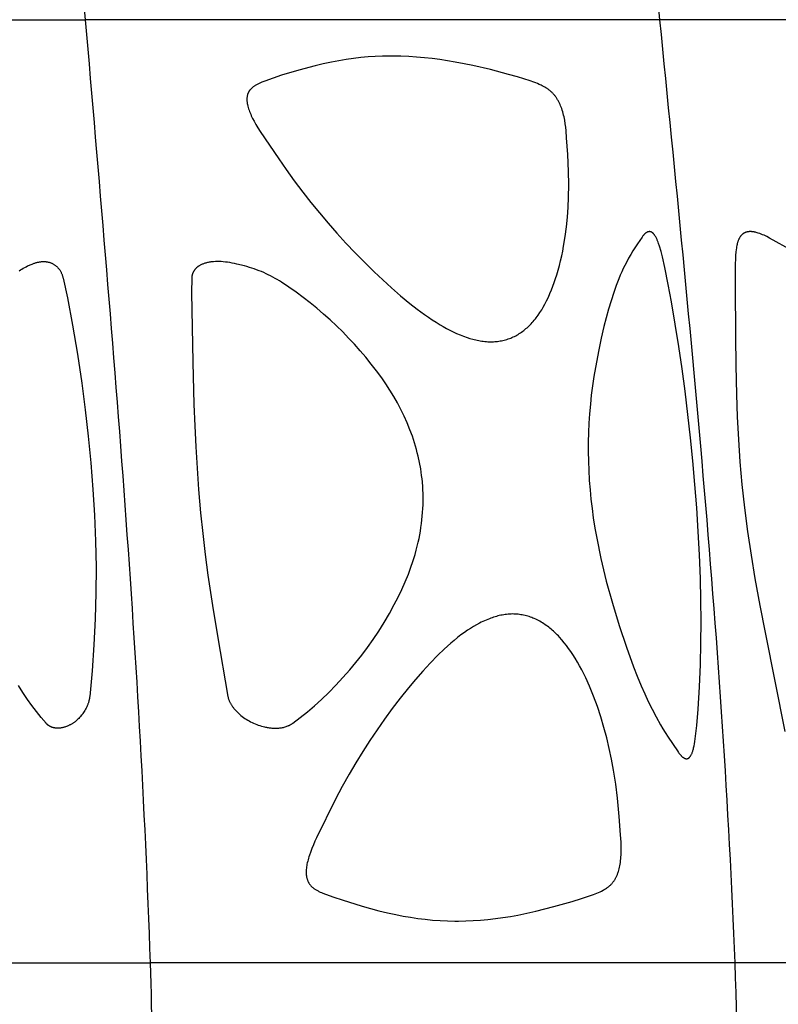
# Model space of a CAD drawing. Header units: millimetres. Extents: x 1250 to 1725, y 0 to 1655.
# Tile 190 of 256: x 1646 to 1680, y 1233 to 1277. Entities that reach past the tile are written whole.
import ezdxf

# ---------------------------------------------------------------- set-up
doc = ezdxf.new("R2010")
doc.units = ezdxf.units.MM
doc.header["$MEASUREMENT"] = 0
doc.layers.add('Crea2D$visibili$tangenti', color=7, linetype='Continuous', true_color=0x000000)

msp = doc.modelspace()

# ---------------------------------------------------------------- linework, layer by layer
at = {"layer": 'Crea2D$visibili$tangenti'}
for p, q in [((1618.818, 1276.747), (1649.366, 1276.747)), ((1674.999, 1276.747), (1649.366, 1276.747)), ((1694.937, 1276.747), (1674.999, 1276.747)), ((1621.166, 1234.666), (1652.261, 1234.666)), ((1678.353, 1234.666), (1652.261, 1234.666)), ((1698.649, 1234.666), (1678.353, 1234.666))]:
    msp.add_line(p, q, dxfattribs=at)
for points in [[(1670.637, 1272.716), (1670.616, 1272.78), (1670.593, 1272.843), (1670.569, 1272.906), (1670.543, 1272.967), (1670.515, 1273.028), (1670.484, 1273.088), (1670.469, 1273.118), (1670.452, 1273.147), (1670.435, 1273.176), (1670.418, 1273.204), (1670.402, 1273.23), (1670.385, 1273.255), (1670.369, 1273.28), (1670.351, 1273.304), (1670.333, 1273.328), (1670.315, 1273.352), (1670.296, 1273.376), (1670.277, 1273.399), (1670.257, 1273.422), (1670.237, 1273.444), (1670.217, 1273.466), (1670.196, 1273.487), (1670.175, 1273.509), (1670.153, 1273.529), (1670.131, 1273.549), (1670.108, 1273.569), (1670.085, 1273.588), (1670.061, 1273.607), (1670.037, 1273.625), (1670.012, 1273.643), (1669.987, 1273.661), (1669.962, 1273.678), (1669.911, 1273.71), (1669.858, 1273.741), (1669.805, 1273.77), (1669.75, 1273.798), (1669.696, 1273.825), (1669.617, 1273.861), (1669.537, 1273.895), (1669.457, 1273.927), (1669.376, 1273.957), (1669.213, 1274.014), (1668.648, 1274.191), (1668.244, 1274.307), (1667.432, 1274.521), (1666.653, 1274.701), (1666.262, 1274.782), (1665.869, 1274.856), (1665.525, 1274.914), (1665.18, 1274.965), (1664.834, 1275.01), (1664.487, 1275.048), (1664.14, 1275.079), (1663.791, 1275.101), (1663.443, 1275.116), (1663.094, 1275.121), (1663.013, 1275.121), (1662.933, 1275.121), (1662.613, 1275.117), (1662.294, 1275.104), (1661.976, 1275.084), (1661.658, 1275.055), (1661.326, 1275.018), (1660.996, 1274.972), (1660.667, 1274.918), (1660.339, 1274.856), (1659.972, 1274.777), (1659.607, 1274.69), (1658.882, 1274.495), (1658.116, 1274.265), (1657.736, 1274.138), (1657.36, 1274.002), (1657.238, 1273.955), (1657.177, 1273.93), (1657.117, 1273.903), (1657.058, 1273.875), (1657.029, 1273.86), (1657, 1273.845), (1656.972, 1273.829), (1656.943, 1273.812), (1656.916, 1273.795), (1656.888, 1273.776), (1656.87, 1273.764), (1656.852, 1273.751), (1656.834, 1273.737), (1656.816, 1273.723), (1656.799, 1273.709), (1656.782, 1273.694), (1656.766, 1273.679), (1656.75, 1273.664), (1656.735, 1273.648), (1656.72, 1273.632), (1656.705, 1273.615), (1656.692, 1273.598), (1656.685, 1273.589), (1656.679, 1273.58), (1656.672, 1273.572), (1656.666, 1273.562), (1656.66, 1273.553), (1656.655, 1273.544), (1656.649, 1273.535), (1656.644, 1273.525), (1656.638, 1273.515), (1656.633, 1273.505), (1656.629, 1273.495), (1656.624, 1273.485), (1656.62, 1273.475), (1656.615, 1273.464), (1656.611, 1273.454), (1656.607, 1273.443), (1656.604, 1273.432), (1656.6, 1273.422), (1656.597, 1273.411), (1656.594, 1273.4), (1656.588, 1273.378), (1656.583, 1273.356), (1656.579, 1273.333), (1656.576, 1273.311), (1656.573, 1273.288), (1656.57, 1273.265), (1656.569, 1273.242), (1656.568, 1273.22), (1656.567, 1273.197), (1656.567, 1273.174), (1656.568, 1273.144), (1656.57, 1273.115), (1656.573, 1273.086), (1656.576, 1273.057), (1656.581, 1273.028), (1656.585, 1272.999), (1656.591, 1272.971), (1656.597, 1272.942), (1656.604, 1272.914), (1656.611, 1272.885), (1656.627, 1272.829), (1656.644, 1272.773), (1656.662, 1272.716), (1656.685, 1272.653), (1656.71, 1272.589), (1656.737, 1272.527), (1656.764, 1272.465), (1656.793, 1272.403), (1656.823, 1272.342), (1656.886, 1272.222), (1656.972, 1272.067), (1657.062, 1271.916), (1657.155, 1271.766), (1657.985, 1270.533), (1658.312, 1270.06), (1658.678, 1269.553), (1659.056, 1269.054), (1659.425, 1268.585), (1659.803, 1268.123), (1660.19, 1267.668), (1660.585, 1267.221), (1660.988, 1266.78), (1661.399, 1266.347), (1661.818, 1265.922), (1662.245, 1265.504), (1662.632, 1265.138), (1663.026, 1264.78), (1663.427, 1264.431), (1663.838, 1264.092), (1664.164, 1263.838), (1664.496, 1263.592), (1664.666, 1263.473), (1664.838, 1263.358), (1665.011, 1263.246), (1665.188, 1263.138), (1665.332, 1263.054), (1665.477, 1262.974), (1665.625, 1262.896), (1665.774, 1262.822), (1665.925, 1262.752), (1666.078, 1262.687), (1666.233, 1262.626), (1666.39, 1262.571), (1666.52, 1262.529), (1666.651, 1262.492), (1666.717, 1262.475), (1666.783, 1262.459), (1666.85, 1262.445), (1666.916, 1262.431), (1666.984, 1262.419), (1667.051, 1262.408), (1667.118, 1262.399), (1667.186, 1262.391), (1667.254, 1262.385), (1667.322, 1262.38), (1667.39, 1262.377), (1667.458, 1262.375), (1667.518, 1262.377), (1667.578, 1262.379), (1667.638, 1262.384), (1667.698, 1262.389), (1667.758, 1262.396), (1667.817, 1262.404), (1667.877, 1262.414), (1667.936, 1262.425), (1667.995, 1262.438), (1668.054, 1262.452), (1668.112, 1262.468), (1668.17, 1262.485), (1668.227, 1262.503), (1668.284, 1262.523), (1668.34, 1262.545), (1668.395, 1262.568), (1668.452, 1262.593), (1668.508, 1262.62), (1668.563, 1262.648), (1668.617, 1262.678), (1668.671, 1262.709), (1668.724, 1262.742), (1668.776, 1262.776), (1668.827, 1262.811), (1668.877, 1262.847), (1668.927, 1262.885), (1668.976, 1262.923), (1669.023, 1262.963), (1669.07, 1263.004), (1669.116, 1263.046), (1669.161, 1263.089), (1669.206, 1263.132), (1669.255, 1263.183), (1669.303, 1263.235), (1669.35, 1263.288), (1669.395, 1263.342), (1669.44, 1263.397), (1669.484, 1263.453), (1669.526, 1263.509), (1669.567, 1263.567), (1669.647, 1263.684), (1669.723, 1263.804), (1669.795, 1263.926), (1669.864, 1264.05), (1669.945, 1264.208), (1670.021, 1264.368), (1670.093, 1264.53), (1670.161, 1264.693), (1670.224, 1264.859), (1670.284, 1265.026), (1670.341, 1265.194), (1670.394, 1265.363), (1670.456, 1265.573), (1670.513, 1265.784), (1670.567, 1265.996), (1670.616, 1266.209), (1670.661, 1266.423), (1670.702, 1266.638), (1670.774, 1267.07), (1670.831, 1267.504), (1670.874, 1267.94), (1670.905, 1268.377), (1670.924, 1268.815), (1670.933, 1269.395), (1670.923, 1269.975), (1670.889, 1270.728), (1670.837, 1271.481), (1670.81, 1271.794), (1670.794, 1271.95), (1670.774, 1272.105), (1670.75, 1272.26), (1670.735, 1272.336), (1670.72, 1272.413), (1670.702, 1272.489), (1670.682, 1272.565), (1670.661, 1272.641)], [(1676.565, 1256.018), (1676.473, 1257.059), (1676.368, 1258.098), (1676.253, 1259.137), (1676.125, 1260.174), (1675.991, 1261.173), (1675.844, 1262.171), (1675.686, 1263.166), (1675.515, 1264.16), (1675.372, 1264.929), (1675.217, 1265.697), (1675.11, 1266.173), (1675.049, 1266.409), (1674.982, 1266.643), (1674.942, 1266.767), (1674.92, 1266.828), (1674.896, 1266.888), (1674.884, 1266.918), (1674.871, 1266.948), (1674.857, 1266.977), (1674.842, 1267.006), (1674.827, 1267.034), (1674.811, 1267.063), (1674.794, 1267.09), (1674.777, 1267.118), (1674.764, 1267.135), (1674.752, 1267.153), (1674.739, 1267.17), (1674.732, 1267.178), (1674.725, 1267.186), (1674.718, 1267.194), (1674.711, 1267.202), (1674.703, 1267.21), (1674.696, 1267.217), (1674.688, 1267.224), (1674.68, 1267.231), (1674.672, 1267.238), (1674.663, 1267.245), (1674.656, 1267.249), (1674.65, 1267.254), (1674.643, 1267.258), (1674.636, 1267.262), (1674.629, 1267.266), (1674.622, 1267.27), (1674.614, 1267.273), (1674.611, 1267.275), (1674.607, 1267.277), (1674.603, 1267.278), (1674.599, 1267.28), (1674.596, 1267.281), (1674.592, 1267.282), (1674.588, 1267.284), (1674.584, 1267.285), (1674.58, 1267.286), (1674.576, 1267.287), (1674.572, 1267.288), (1674.568, 1267.289), (1674.565, 1267.289), (1674.561, 1267.29), (1674.557, 1267.29), (1674.552, 1267.291), (1674.548, 1267.291), (1674.544, 1267.292), (1674.539, 1267.292), (1674.534, 1267.292), (1674.528, 1267.292), (1674.523, 1267.291), (1674.517, 1267.291), (1674.512, 1267.29), (1674.507, 1267.29), (1674.501, 1267.289), (1674.496, 1267.288), (1674.49, 1267.287), (1674.485, 1267.286), (1674.48, 1267.284), (1674.474, 1267.283), (1674.469, 1267.281), (1674.464, 1267.28), (1674.458, 1267.278), (1674.453, 1267.276), (1674.448, 1267.274), (1674.442, 1267.272), (1674.437, 1267.269), (1674.427, 1267.265), (1674.417, 1267.26), (1674.407, 1267.254), (1674.397, 1267.249), (1674.387, 1267.243), (1674.378, 1267.236), (1674.371, 1267.232), (1674.365, 1267.227), (1674.358, 1267.222), (1674.352, 1267.217), (1674.345, 1267.212), (1674.339, 1267.206), (1674.327, 1267.195), (1674.316, 1267.184), (1674.304, 1267.173), (1674.293, 1267.161), (1674.283, 1267.148), (1674.272, 1267.136), (1674.262, 1267.123), (1674.242, 1267.097), (1674.204, 1267.044), (1673.994, 1266.74), (1673.794, 1266.43), (1673.698, 1266.272), (1673.605, 1266.113), (1673.517, 1265.951), (1673.432, 1265.787), (1673.361, 1265.64), (1673.293, 1265.492), (1673.229, 1265.343), (1673.167, 1265.192), (1673.05, 1264.887), (1672.942, 1264.579), (1672.819, 1264.204), (1672.705, 1263.826), (1672.6, 1263.446), (1672.502, 1263.064), (1672.382, 1262.546), (1672.271, 1262.025), (1672.118, 1261.232), (1672.05, 1260.823), (1671.991, 1260.412), (1671.939, 1260), (1671.896, 1259.588), (1671.86, 1259.167), (1671.832, 1258.746), (1671.812, 1258.324), (1671.802, 1257.902), (1671.799, 1257.48), (1671.806, 1257.058), (1671.821, 1256.636), (1671.846, 1256.215), (1671.847, 1256.194), (1671.881, 1255.774), (1671.922, 1255.355), (1671.97, 1254.937), (1672.027, 1254.52), (1672.098, 1254.064), (1672.178, 1253.61), (1672.363, 1252.705), (1672.605, 1251.704), (1672.878, 1250.71), (1673.181, 1249.725), (1673.509, 1248.748), (1673.823, 1247.883), (1673.99, 1247.455), (1674.166, 1247.03), (1674.32, 1246.677), (1674.481, 1246.328), (1674.65, 1245.983), (1674.828, 1245.642), (1675.024, 1245.289), (1675.127, 1245.114), (1675.232, 1244.942), (1675.365, 1244.734), (1675.781, 1244.122), (1675.827, 1244.056), (1675.851, 1244.024), (1675.875, 1243.992), (1675.888, 1243.977), (1675.9, 1243.962), (1675.913, 1243.947), (1675.927, 1243.932), (1675.941, 1243.917), (1675.955, 1243.903), (1675.969, 1243.889), (1675.984, 1243.876), (1675.994, 1243.868), (1676.003, 1243.86), (1676.013, 1243.853), (1676.023, 1243.845), (1676.033, 1243.838), (1676.043, 1243.831), (1676.053, 1243.825), (1676.063, 1243.818), (1676.074, 1243.812), (1676.085, 1243.807), (1676.095, 1243.801), (1676.106, 1243.796), (1676.112, 1243.794), (1676.117, 1243.792), (1676.123, 1243.79), (1676.129, 1243.788), (1676.134, 1243.786), (1676.14, 1243.784), (1676.146, 1243.782), (1676.153, 1243.78), (1676.156, 1243.78), (1676.16, 1243.779), (1676.164, 1243.778), (1676.168, 1243.777), (1676.173, 1243.777), (1676.177, 1243.777), (1676.181, 1243.776), (1676.186, 1243.776), (1676.19, 1243.776), (1676.194, 1243.777), (1676.199, 1243.777), (1676.203, 1243.777), (1676.207, 1243.778), (1676.212, 1243.779), (1676.216, 1243.78), (1676.22, 1243.78), (1676.224, 1243.782), (1676.229, 1243.783), (1676.233, 1243.784), (1676.237, 1243.785), (1676.241, 1243.787), (1676.245, 1243.788), (1676.249, 1243.79), (1676.253, 1243.792), (1676.257, 1243.794), (1676.261, 1243.796), (1676.265, 1243.798), (1676.269, 1243.8), (1676.273, 1243.802), (1676.276, 1243.804), (1676.28, 1243.806), (1676.284, 1243.809), (1676.288, 1243.812), (1676.293, 1243.815), (1676.297, 1243.818), (1676.302, 1243.822), (1676.306, 1243.825), (1676.31, 1243.829), (1676.314, 1243.833), (1676.318, 1243.837), (1676.322, 1243.841), (1676.326, 1243.845), (1676.33, 1243.849), (1676.333, 1243.853), (1676.337, 1243.857), (1676.34, 1243.861), (1676.347, 1243.87), (1676.354, 1243.879), (1676.36, 1243.889), (1676.366, 1243.898), (1676.372, 1243.908), (1676.378, 1243.917), (1676.384, 1243.927), (1676.394, 1243.947), (1676.408, 1243.975), (1676.421, 1244.002), (1676.432, 1244.03), (1676.443, 1244.059), (1676.454, 1244.087), (1676.463, 1244.116), (1676.472, 1244.145), (1676.481, 1244.174), (1676.493, 1244.219), (1676.504, 1244.264), (1676.514, 1244.309), (1676.523, 1244.354), (1676.539, 1244.446), (1676.554, 1244.538), (1676.603, 1244.899), (1676.643, 1245.262), (1676.703, 1245.99), (1676.764, 1246.982), (1676.806, 1247.976), (1676.829, 1248.936), (1676.835, 1249.896), (1676.826, 1250.856), (1676.804, 1251.816), (1676.765, 1252.868), (1676.711, 1253.919), (1676.645, 1254.969)], [(1656.115, 1265.844), (1656.013, 1265.868), (1655.91, 1265.889), (1655.807, 1265.908), (1655.703, 1265.924), (1655.608, 1265.936), (1655.513, 1265.946), (1655.417, 1265.952), (1655.321, 1265.955), (1655.241, 1265.956), (1655.162, 1265.954), (1655.082, 1265.95), (1655.042, 1265.947), (1655.002, 1265.943), (1654.963, 1265.938), (1654.923, 1265.932), (1654.884, 1265.926), (1654.845, 1265.918), (1654.806, 1265.91), (1654.767, 1265.9), (1654.728, 1265.89), (1654.69, 1265.879), (1654.66, 1265.869), (1654.63, 1265.858), (1654.601, 1265.847), (1654.572, 1265.835), (1654.543, 1265.823), (1654.515, 1265.809), (1654.487, 1265.795), (1654.459, 1265.78), (1654.433, 1265.764), (1654.419, 1265.756), (1654.406, 1265.747), (1654.394, 1265.738), (1654.381, 1265.729), (1654.369, 1265.72), (1654.356, 1265.711), (1654.344, 1265.701), (1654.332, 1265.691), (1654.321, 1265.681), (1654.309, 1265.67), (1654.298, 1265.66), (1654.287, 1265.649), (1654.277, 1265.637), (1654.266, 1265.626), (1654.257, 1265.615), (1654.248, 1265.605), (1654.239, 1265.594), (1654.231, 1265.583), (1654.223, 1265.571), (1654.215, 1265.56), (1654.207, 1265.548), (1654.199, 1265.536), (1654.192, 1265.524), (1654.185, 1265.512), (1654.178, 1265.5), (1654.172, 1265.487), (1654.165, 1265.474), (1654.159, 1265.462), (1654.154, 1265.449), (1654.148, 1265.436), (1654.143, 1265.423), (1654.138, 1265.41), (1654.134, 1265.396), (1654.129, 1265.383), (1654.126, 1265.369), (1654.122, 1265.356), (1654.119, 1265.342), (1654.116, 1265.328), (1654.113, 1265.315), (1654.111, 1265.301), (1654.109, 1265.287), (1654.107, 1265.273), (1654.106, 1265.259), (1654.105, 1265.245), (1654.105, 1265.231), (1654.105, 1265.217), (1654.1, 1264.577), (1654.152, 1261.465), (1654.201, 1259.581), (1654.237, 1258.634), (1654.283, 1257.686), (1654.34, 1256.74), (1654.411, 1255.794), (1654.503, 1254.748), (1654.596, 1253.819), (1654.706, 1252.891), (1654.83, 1251.965), (1655.032, 1250.609), (1655.251, 1249.256), (1655.72, 1246.554), (1655.725, 1246.528), (1655.73, 1246.503), (1655.737, 1246.478), (1655.744, 1246.453), (1655.752, 1246.428), (1655.761, 1246.404), (1655.77, 1246.379), (1655.78, 1246.355), (1655.792, 1246.329), (1655.804, 1246.302), (1655.817, 1246.276), (1655.83, 1246.251), (1655.845, 1246.225), (1655.859, 1246.2), (1655.875, 1246.175), (1655.89, 1246.151), (1655.909, 1246.123), (1655.928, 1246.096), (1655.947, 1246.07), (1655.967, 1246.044), (1655.988, 1246.018), (1656.008, 1245.992), (1656.03, 1245.967), (1656.052, 1245.943), (1656.097, 1245.895), (1656.144, 1245.848), (1656.192, 1245.803), (1656.241, 1245.759), (1656.298, 1245.711), (1656.356, 1245.665), (1656.416, 1245.621), (1656.477, 1245.578), (1656.539, 1245.538), (1656.603, 1245.499), (1656.667, 1245.462), (1656.733, 1245.427), (1656.799, 1245.393), (1656.866, 1245.362), (1656.935, 1245.333), (1657.004, 1245.306), (1657.074, 1245.28), (1657.144, 1245.257), (1657.215, 1245.236), (1657.287, 1245.216), (1657.357, 1245.199), (1657.397, 1245.19), (1657.436, 1245.181), (1657.476, 1245.173), (1657.516, 1245.166), (1657.556, 1245.16), (1657.596, 1245.154), (1657.636, 1245.149), (1657.676, 1245.145), (1657.716, 1245.142), (1657.756, 1245.14), (1657.796, 1245.138), (1657.836, 1245.138), (1657.876, 1245.138), (1657.916, 1245.139), (1657.956, 1245.141), (1657.995, 1245.144), (1658.035, 1245.149), (1658.076, 1245.154), (1658.116, 1245.16), (1658.156, 1245.167), (1658.195, 1245.176), (1658.235, 1245.186), (1658.274, 1245.197), (1658.314, 1245.209), (1658.352, 1245.223), (1658.391, 1245.238), (1658.41, 1245.245), (1658.429, 1245.254), (1658.448, 1245.263), (1658.467, 1245.272), (1658.485, 1245.281), (1658.504, 1245.291), (1658.522, 1245.302), (1658.541, 1245.312), (1658.559, 1245.324), (1658.577, 1245.336), (1658.595, 1245.348), (1658.613, 1245.361), (1658.944, 1245.61), (1659.267, 1245.871), (1659.581, 1246.141), (1659.889, 1246.419), (1660.22, 1246.735), (1660.542, 1247.061), (1660.855, 1247.395), (1661.158, 1247.738), (1661.431, 1248.067), (1661.696, 1248.403), (1661.952, 1248.746), (1662.199, 1249.096), (1662.452, 1249.474), (1662.695, 1249.859), (1662.926, 1250.251), (1663.146, 1250.65), (1663.317, 1250.984), (1663.479, 1251.321), (1663.631, 1251.663), (1663.772, 1252.01), (1663.902, 1252.361), (1663.962, 1252.538), (1664.019, 1252.716), (1664.073, 1252.895), (1664.123, 1253.075), (1664.169, 1253.256), (1664.212, 1253.438), (1664.248, 1253.602), (1664.28, 1253.767), (1664.31, 1253.932), (1664.336, 1254.098), (1664.359, 1254.264), (1664.379, 1254.431), (1664.396, 1254.598), (1664.409, 1254.765), (1664.419, 1254.933), (1664.427, 1255.1), (1664.43, 1255.268), (1664.431, 1255.436), (1664.428, 1255.603), (1664.422, 1255.77), (1664.412, 1255.938), (1664.399, 1256.105), (1664.397, 1256.125), (1664.382, 1256.27), (1664.365, 1256.414), (1664.323, 1256.703), (1664.271, 1256.99), (1664.209, 1257.274), (1664.173, 1257.424), (1664.134, 1257.572), (1664.047, 1257.868), (1663.951, 1258.16), (1663.845, 1258.449), (1663.72, 1258.755), (1663.585, 1259.057), (1663.441, 1259.354), (1663.287, 1259.647), (1663.123, 1259.934), (1662.952, 1260.217), (1662.772, 1260.495), (1662.585, 1260.767), (1662.356, 1261.08), (1662.119, 1261.385), (1661.874, 1261.685), (1661.623, 1261.979), (1661.368, 1262.264), (1661.108, 1262.545), (1660.842, 1262.82), (1660.569, 1263.088), (1660.283, 1263.356), (1659.991, 1263.617), (1659.692, 1263.871), (1659.387, 1264.117), (1659.076, 1264.356), (1658.76, 1264.588), (1658.439, 1264.813), (1658.113, 1265.03), (1658.017, 1265.091), (1657.921, 1265.15), (1657.823, 1265.207), (1657.724, 1265.262), (1657.624, 1265.315), (1657.522, 1265.366), (1657.42, 1265.415), (1657.316, 1265.462), (1657.212, 1265.507), (1657.107, 1265.549), (1657, 1265.59), (1656.894, 1265.628), (1656.786, 1265.664), (1656.678, 1265.698), (1656.569, 1265.729), (1656.46, 1265.759)], [(1673.224, 1239.07), (1673.237, 1239.152), (1673.248, 1239.234), (1673.256, 1239.316), (1673.263, 1239.398), (1673.268, 1239.481), (1673.271, 1239.563), (1673.273, 1239.728), (1673.271, 1239.892), (1673.264, 1240.057), (1673.245, 1240.387), (1673.185, 1241.202), (1673.107, 1242.016), (1673.027, 1242.645), (1672.929, 1243.272), (1672.841, 1243.752), (1672.741, 1244.23), (1672.628, 1244.705), (1672.502, 1245.176), (1672.362, 1245.643), (1672.207, 1246.106), (1672.037, 1246.563), (1671.947, 1246.789), (1671.852, 1247.014), (1671.687, 1247.38), (1671.599, 1247.56), (1671.509, 1247.739), (1671.414, 1247.916), (1671.316, 1248.091), (1671.213, 1248.263), (1671.106, 1248.433), (1671.017, 1248.566), (1670.925, 1248.698), (1670.83, 1248.827), (1670.731, 1248.953), (1670.629, 1249.076), (1670.522, 1249.195), (1670.467, 1249.253), (1670.411, 1249.311), (1670.354, 1249.367), (1670.296, 1249.422), (1670.246, 1249.468), (1670.194, 1249.514), (1670.142, 1249.558), (1670.089, 1249.601), (1670.036, 1249.644), (1669.981, 1249.685), (1669.926, 1249.725), (1669.87, 1249.764), (1669.813, 1249.802), (1669.755, 1249.839), (1669.697, 1249.874), (1669.637, 1249.907), (1669.577, 1249.94), (1669.517, 1249.971), (1669.455, 1250), (1669.393, 1250.028), (1669.335, 1250.052), (1669.277, 1250.074), (1669.219, 1250.095), (1669.159, 1250.115), (1669.1, 1250.133), (1669.04, 1250.15), (1668.979, 1250.165), (1668.919, 1250.179), (1668.858, 1250.191), (1668.796, 1250.202), (1668.735, 1250.211), (1668.673, 1250.219), (1668.611, 1250.225), (1668.549, 1250.23), (1668.487, 1250.233), (1668.425, 1250.234), (1668.358, 1250.232), (1668.292, 1250.229), (1668.226, 1250.224), (1668.16, 1250.218), (1668.094, 1250.209), (1668.028, 1250.199), (1667.963, 1250.188), (1667.897, 1250.175), (1667.832, 1250.161), (1667.768, 1250.145), (1667.704, 1250.128), (1667.64, 1250.11), (1667.576, 1250.09), (1667.513, 1250.069), (1667.45, 1250.047), (1667.388, 1250.024), (1667.314, 1249.995), (1667.241, 1249.965), (1667.168, 1249.933), (1667.096, 1249.9), (1667.025, 1249.866), (1666.954, 1249.83), (1666.815, 1249.755), (1666.678, 1249.676), (1666.543, 1249.592), (1666.41, 1249.505), (1666.28, 1249.415), (1666.121, 1249.299), (1665.965, 1249.179), (1665.812, 1249.055), (1665.663, 1248.928), (1665.515, 1248.798), (1665.37, 1248.665), (1665.087, 1248.392), (1664.745, 1248.042), (1664.413, 1247.681), (1664.091, 1247.312), (1663.777, 1246.936), (1663.412, 1246.48), (1663.057, 1246.017), (1662.712, 1245.547), (1662.377, 1245.069), (1662.052, 1244.585), (1661.736, 1244.094), (1661.431, 1243.597), (1661.135, 1243.094), (1660.822, 1242.536), (1660.523, 1241.97), (1659.678, 1240.252), (1659.603, 1240.092), (1659.532, 1239.93), (1659.464, 1239.766), (1659.401, 1239.6), (1659.356, 1239.47), (1659.335, 1239.404), (1659.315, 1239.338), (1659.296, 1239.272), (1659.279, 1239.205), (1659.263, 1239.138), (1659.249, 1239.07), (1659.238, 1239.01), (1659.229, 1238.949), (1659.222, 1238.889), (1659.216, 1238.828), (1659.214, 1238.798), (1659.213, 1238.768), (1659.212, 1238.737), (1659.212, 1238.707), (1659.212, 1238.677), (1659.214, 1238.646), (1659.216, 1238.616), (1659.219, 1238.586), (1659.222, 1238.562), (1659.225, 1238.538), (1659.229, 1238.514), (1659.233, 1238.491), (1659.238, 1238.467), (1659.244, 1238.444), (1659.25, 1238.42), (1659.257, 1238.397), (1659.264, 1238.374), (1659.272, 1238.352), (1659.281, 1238.329), (1659.29, 1238.307), (1659.3, 1238.286), (1659.311, 1238.265), (1659.322, 1238.244), (1659.328, 1238.234), (1659.335, 1238.223), (1659.341, 1238.214), (1659.347, 1238.204), (1659.36, 1238.185), (1659.374, 1238.166), (1659.389, 1238.148), (1659.404, 1238.13), (1659.42, 1238.112), (1659.436, 1238.095), (1659.453, 1238.079), (1659.47, 1238.063), (1659.487, 1238.047), (1659.505, 1238.032), (1659.524, 1238.017), (1659.542, 1238.002), (1659.561, 1237.988), (1659.58, 1237.974), (1659.6, 1237.961), (1659.628, 1237.942), (1659.656, 1237.925), (1659.685, 1237.908), (1659.714, 1237.891), (1659.743, 1237.876), (1659.773, 1237.86), (1659.832, 1237.831), (1659.893, 1237.804), (1659.955, 1237.778), (1660.079, 1237.73), (1660.448, 1237.598), (1660.82, 1237.475), (1661.711, 1237.203), (1662.462, 1236.998), (1662.839, 1236.906), (1663.219, 1236.822), (1663.544, 1236.758), (1663.87, 1236.702), (1664.198, 1236.653), (1664.527, 1236.612), (1664.856, 1236.579), (1665.187, 1236.556), (1665.518, 1236.541), (1665.849, 1236.536), (1665.93, 1236.536), (1666.01, 1236.536), (1666.34, 1236.541), (1666.669, 1236.555), (1666.998, 1236.578), (1667.326, 1236.608), (1667.66, 1236.647), (1667.994, 1236.692), (1668.326, 1236.745), (1668.658, 1236.804), (1669.064, 1236.886), (1669.468, 1236.976), (1670.272, 1237.178), (1671.089, 1237.411), (1671.495, 1237.538), (1671.898, 1237.673), (1672.043, 1237.725), (1672.187, 1237.78), (1672.258, 1237.81), (1672.328, 1237.841), (1672.397, 1237.875), (1672.466, 1237.91), (1672.515, 1237.938), (1672.564, 1237.967), (1672.612, 1237.998), (1672.635, 1238.014), (1672.659, 1238.031), (1672.681, 1238.047), (1672.704, 1238.065), (1672.726, 1238.083), (1672.748, 1238.101), (1672.769, 1238.119), (1672.79, 1238.139), (1672.81, 1238.158), (1672.83, 1238.179), (1672.849, 1238.199), (1672.867, 1238.22), (1672.885, 1238.241), (1672.903, 1238.263), (1672.92, 1238.285), (1672.936, 1238.308), (1672.953, 1238.331), (1672.968, 1238.354), (1672.983, 1238.378), (1672.998, 1238.402), (1673.012, 1238.426), (1673.025, 1238.451), (1673.038, 1238.475), (1673.051, 1238.5), (1673.063, 1238.526), (1673.075, 1238.551), (1673.089, 1238.582), (1673.102, 1238.614), (1673.114, 1238.645), (1673.125, 1238.677), (1673.137, 1238.709), (1673.147, 1238.741), (1673.166, 1238.806), (1673.184, 1238.871), (1673.199, 1238.937), (1673.212, 1239.003)]]:
    msp.add_lwpolyline(points, close=True, dxfattribs=at)
for points in [[(1680.918, 1266.442), (1679.896, 1267.005), (1679.772, 1267.068), (1679.71, 1267.099), (1679.647, 1267.128), (1679.583, 1267.156), (1679.518, 1267.182), (1679.453, 1267.206), (1679.388, 1267.228), (1679.341, 1267.242), (1679.295, 1267.255), (1679.272, 1267.261), (1679.248, 1267.267), (1679.225, 1267.272), (1679.201, 1267.276), (1679.178, 1267.28), (1679.154, 1267.284), (1679.13, 1267.286), (1679.106, 1267.289), (1679.082, 1267.291), (1679.058, 1267.292), (1679.034, 1267.292), (1679.01, 1267.292), (1679, 1267.291), (1678.991, 1267.291), (1678.981, 1267.291), (1678.972, 1267.29), (1678.962, 1267.289), (1678.953, 1267.288), (1678.944, 1267.287), (1678.934, 1267.285), (1678.925, 1267.284), (1678.915, 1267.282), (1678.906, 1267.28), (1678.897, 1267.278), (1678.887, 1267.276), (1678.878, 1267.274), (1678.869, 1267.271), (1678.86, 1267.268), (1678.851, 1267.265), (1678.841, 1267.262), (1678.832, 1267.259), (1678.823, 1267.256), (1678.815, 1267.252), (1678.806, 1267.249), (1678.797, 1267.245), (1678.788, 1267.241), (1678.78, 1267.237), (1678.771, 1267.232), (1678.763, 1267.228), (1678.755, 1267.223), (1678.746, 1267.219), (1678.738, 1267.214), (1678.73, 1267.209), (1678.722, 1267.203), (1678.714, 1267.197), (1678.706, 1267.191), (1678.697, 1267.185), (1678.689, 1267.179), (1678.681, 1267.172), (1678.673, 1267.165), (1678.666, 1267.158), (1678.658, 1267.151), (1678.651, 1267.144), (1678.644, 1267.137), (1678.636, 1267.129), (1678.629, 1267.122), (1678.623, 1267.114), (1678.616, 1267.106), (1678.603, 1267.09), (1678.59, 1267.073), (1678.578, 1267.056), (1678.566, 1267.039), (1678.555, 1267.021), (1678.545, 1267.003), (1678.535, 1266.984), (1678.525, 1266.966), (1678.516, 1266.947), (1678.506, 1266.925), (1678.497, 1266.902), (1678.488, 1266.879), (1678.48, 1266.856), (1678.472, 1266.833), (1678.465, 1266.809), (1678.458, 1266.786), (1678.452, 1266.762), (1678.441, 1266.714), (1678.431, 1266.666), (1678.422, 1266.618), (1678.414, 1266.569), (1678.403, 1266.483), (1678.393, 1266.396), (1678.378, 1266.223), (1678.368, 1266.048), (1678.362, 1265.874), (1678.353, 1264.889), (1678.366, 1262.612), (1678.383, 1261.319), (1678.412, 1260.026), (1678.449, 1259.023), (1678.501, 1258.02), (1678.57, 1257.018), (1678.657, 1256.018), (1678.772, 1254.963), (1678.908, 1253.91), (1679.066, 1252.862), (1679.24, 1251.816), (1679.459, 1250.612), (1679.69, 1249.41), (1680.58, 1244.998)], [(1646.404, 1265.541), (1646.464, 1265.583), (1646.526, 1265.622), (1646.588, 1265.659), (1646.651, 1265.695), (1646.715, 1265.728), (1646.78, 1265.759), (1646.981, 1265.844), (1647.01, 1265.856), (1647.04, 1265.868), (1647.07, 1265.879), (1647.1, 1265.889), (1647.131, 1265.899), (1647.161, 1265.908), (1647.192, 1265.916), (1647.223, 1265.924), (1647.252, 1265.931), (1647.28, 1265.936), (1647.309, 1265.941), (1647.338, 1265.946), (1647.367, 1265.949), (1647.397, 1265.952), (1647.426, 1265.954), (1647.455, 1265.956), (1647.481, 1265.956), (1647.508, 1265.956), (1647.534, 1265.955), (1647.56, 1265.954), (1647.587, 1265.952), (1647.613, 1265.949), (1647.639, 1265.945), (1647.665, 1265.941), (1647.691, 1265.936), (1647.717, 1265.93), (1647.742, 1265.923), (1647.767, 1265.916), (1647.792, 1265.908), (1647.817, 1265.899), (1647.841, 1265.889), (1647.865, 1265.879), (1647.888, 1265.868), (1647.911, 1265.856), (1647.933, 1265.844), (1647.955, 1265.831), (1647.976, 1265.817), (1647.997, 1265.802), (1648.018, 1265.787), (1648.038, 1265.772), (1648.058, 1265.755), (1648.077, 1265.738), (1648.095, 1265.721), (1648.113, 1265.703), (1648.131, 1265.684), (1648.148, 1265.665), (1648.164, 1265.646), (1648.18, 1265.626), (1648.197, 1265.603), (1648.213, 1265.58), (1648.228, 1265.556), (1648.243, 1265.532), (1648.256, 1265.507), (1648.27, 1265.482), (1648.282, 1265.457), (1648.294, 1265.431), (1648.305, 1265.405), (1648.316, 1265.379), (1648.326, 1265.352), (1648.335, 1265.326), (1648.343, 1265.299), (1648.352, 1265.272), (1648.359, 1265.244), (1648.366, 1265.217), (1648.554, 1264.343), (1648.784, 1263.114), (1649.002, 1261.822), (1649.196, 1260.526), (1649.352, 1259.346), (1649.487, 1258.164), (1649.601, 1256.98), (1649.693, 1255.794), (1649.765, 1254.641), (1649.811, 1253.485), (1649.832, 1252.328), (1649.827, 1251.171), (1649.796, 1250.014), (1649.74, 1248.858), (1649.658, 1247.705), (1649.551, 1246.554), (1649.548, 1246.529), (1649.545, 1246.504), (1649.541, 1246.479), (1649.537, 1246.454), (1649.532, 1246.429), (1649.526, 1246.404), (1649.515, 1246.355), (1649.507, 1246.328), (1649.499, 1246.3), (1649.491, 1246.273), (1649.482, 1246.246), (1649.472, 1246.219), (1649.462, 1246.192), (1649.441, 1246.139), (1649.417, 1246.086), (1649.392, 1246.034), (1649.366, 1245.983), (1649.337, 1245.932), (1649.307, 1245.883), (1649.276, 1245.835), (1649.242, 1245.788), (1649.208, 1245.741), (1649.173, 1245.698), (1649.138, 1245.656), (1649.101, 1245.615), (1649.062, 1245.575), (1649.023, 1245.537), (1648.982, 1245.5), (1648.94, 1245.464), (1648.897, 1245.429), (1648.875, 1245.413), (1648.853, 1245.397), (1648.831, 1245.381), (1648.808, 1245.365), (1648.785, 1245.35), (1648.761, 1245.336), (1648.738, 1245.322), (1648.714, 1245.308), (1648.69, 1245.295), (1648.665, 1245.282), (1648.641, 1245.27), (1648.616, 1245.258), (1648.591, 1245.247), (1648.565, 1245.236), (1648.539, 1245.226), (1648.514, 1245.216), (1648.465, 1245.199), (1648.438, 1245.19), (1648.41, 1245.181), (1648.382, 1245.173), (1648.354, 1245.166), (1648.327, 1245.16), (1648.299, 1245.154), (1648.271, 1245.149), (1648.243, 1245.145), (1648.215, 1245.142), (1648.187, 1245.14), (1648.159, 1245.138), (1648.131, 1245.138), (1648.103, 1245.138), (1648.075, 1245.139), (1648.048, 1245.141), (1648.02, 1245.144), (1648.006, 1245.146), (1647.992, 1245.149), (1647.978, 1245.151), (1647.964, 1245.154), (1647.95, 1245.157), (1647.937, 1245.16), (1647.923, 1245.164), (1647.909, 1245.167), (1647.895, 1245.172), (1647.881, 1245.176), (1647.868, 1245.181), (1647.854, 1245.186), (1647.841, 1245.191), (1647.827, 1245.197), (1647.814, 1245.203), (1647.801, 1245.209), (1647.787, 1245.216), (1647.774, 1245.223), (1647.761, 1245.23), (1647.748, 1245.238), (1647.735, 1245.245), (1647.722, 1245.254), (1647.71, 1245.263), (1647.697, 1245.272), (1647.685, 1245.281), (1647.672, 1245.291), (1647.66, 1245.302), (1647.648, 1245.312), (1647.636, 1245.324), (1647.624, 1245.336), (1647.613, 1245.348), (1647.601, 1245.361), (1647.382, 1245.615), (1647.173, 1245.877), (1646.972, 1246.146), (1646.777, 1246.419), (1646.568, 1246.728), (1646.366, 1247.04)]]:
    msp.add_lwpolyline(points, dxfattribs=at)
msp.add_lwpolyline([(1649.894, 1192.518, 0.020003), (1651.441, 1203.174, 0.008848), (1651.945, 1208.921, 0.005108), (1652.171, 1212.675, 0.005378), (1652.245, 1214.307, 0.01312), (1652.42, 1227.273, 0.005035), (1652.261, 1234.666)], format="xyb", dxfattribs=at)
for centre, radius, start, end in [((-2641.021, 902.758), 4306.656, 4.98182, 5.541965), ((-2039.751, 901.623), 3733.642, 5.766308, 6.41335)]:
    msp.add_arc(centre, radius, start, end, dxfattribs=at)
for points in [[(1652.261, 1234.666), (1651.792, 1248.752), (1650.564, 1262.756), (1649.366, 1276.747)], [(1678.353, 1234.666), (1677.81, 1248.752), (1676.387, 1262.756), (1674.999, 1276.747)], [(1675.611, 1192.518), (1678.595, 1206.236), (1678.86, 1220.567), (1678.353, 1234.666)]]:
    msp.add_open_spline(points, degree=3, dxfattribs=at)

doc.saveas('drawing.dxf')
